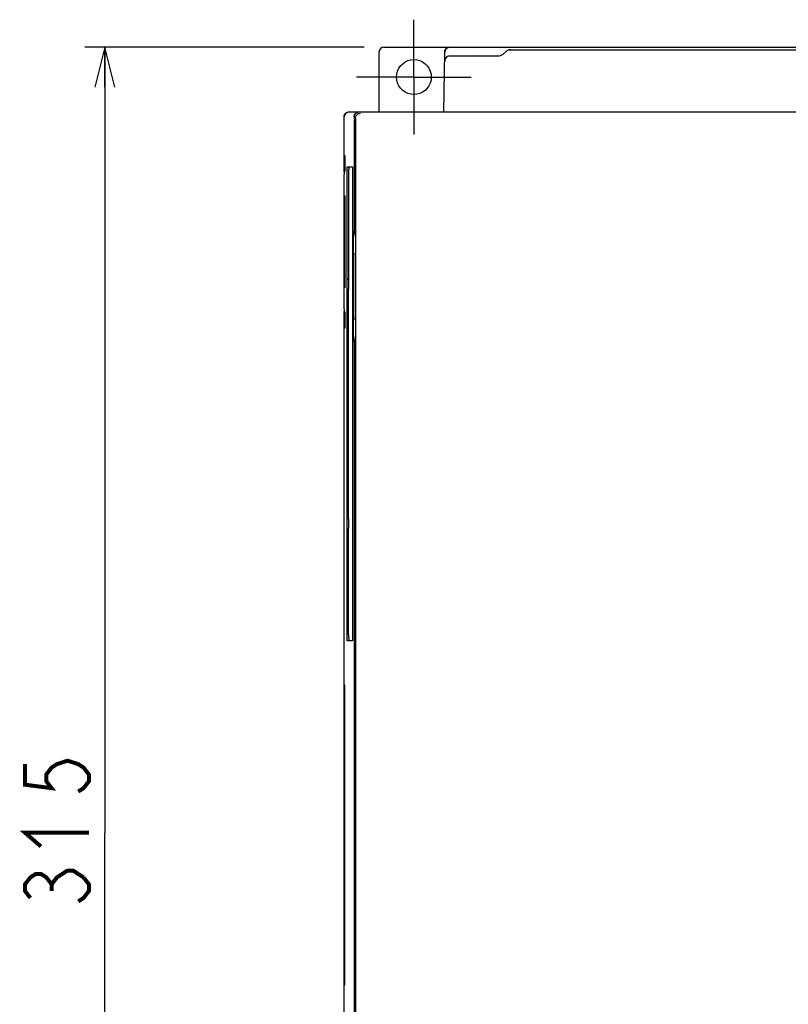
# Model space of a CAD drawing. Extents: x 0 to 1680, y 0 to 1188.
# Tile 12 of 31: x 770 to 924, y 643 to 840. Entities that reach past the tile are written whole.
import ezdxf

# ---------------------------------------------------------------- set-up
doc = ezdxf.new("R2010")
doc.units = 0
doc.header["$LTSCALE"] = 92.4
doc.linetypes.add('CENTER', pattern=[0.6, 0.375, -0.075, 0.075, -0.075])
doc.layers.get('0').update_dxf_attribs({"linetype": 'CONTINUOUS'})
for name, color, linetype in [('ALL_AXIS', 7, 'CONTINUOUS'), ('ALL_DIM', 7, 'CONTINUOUS'), ('ALL_FEATURES', 7, 'CONTINUOUS')]:
    doc.layers.add(name, color=color, linetype=linetype)
doc.dimstyles.get("Standard").update_dxf_attribs({"dimtxt": 2.5, "dimasz": 2.5, "dimexe": 1.25, "dimexo": 0.625, "dimtad": 1, "dimcen": 2.5, "dimazin": 3, "dimtfac": 1, "dimtmove": 0, "dimatfit": 3})

# ---------------------------------------------------------------- blocks, each defined once
blk = doc.blocks.new('_OPEN')
at = {"color": 0, "linetype": 'BYBLOCK'}
for p, q in [((0, 0), (-1, 0.25)), ((-1, -0.25), (0, 0)), ((-1, 0), (0, 0))]:
    blk.add_line(p, q, dxfattribs=at)
blk = doc.blocks.new('*D1')
at = {"layer": 'ALL_DIM', "color": 2, "linetype": 'CONTINUOUS'}
for p, q in [((839, 835), (783, 835)), ((787, 835), (787, 677.5)), ((787, 520), (787, 677.5)), ((839.63, 520), (783, 520))]:
    blk.add_line(p, q, dxfattribs=at)
at = {"layer": 'ALL_DIM', "color": 2, "linetype": 'CONTINUOUS', "xscale": 8, "yscale": 8, "zscale": 8}
for p, rotation in [((787, 835), 90), ((787, 520), 270)]:
    blk.add_blockref('_OPEN', p, dxfattribs=dict(at, rotation=rotation))

msp = doc.modelspace()

# ---------------------------------------------------------------- linework, layer by layer
at = {"layer": 'ALL_AXIS', "color": 7, "linetype": 'CENTER'}
for q in [(849, 840.5), (837.5, 829), (849, 817.5), (860.5, 829)]:
    msp.add_line((849, 829), q, dxfattribs=at)
at = {"layer": 'ALL_AXIS', "color": 7, "linetype": 'CONTINUOUS'}
for p, q in [((835, 813.367), (835.184, 813.183)), ((835, 778.633), (835.184, 778.817))]:
    msp.add_line(p, q, dxfattribs=at)
for points in [[(835.184, 810.184), (835.189, 810.221), (835.194, 810.321), (835.199, 810.479), (835.203, 810.689), (835.206, 810.941), (835.208, 811.225), (835.209, 811.528), (835.209, 811.839), (835.208, 812.142), (835.206, 812.426), (835.203, 812.678), (835.199, 812.888), (835.194, 813.046), (835.189, 813.146), (835.184, 813.183)], [(835.184, 778.817), (835.189, 778.854), (835.194, 778.954), (835.199, 779.112), (835.203, 779.322), (835.206, 779.574), (835.208, 779.858), (835.209, 780.161), (835.209, 780.472), (835.208, 780.775), (835.206, 781.059), (835.203, 781.311), (835.199, 781.521), (835.194, 781.679), (835.189, 781.779), (835.184, 781.816)]]:
    msp.add_lwpolyline(points, dxfattribs=at)
at = {"layer": 'ALL_DIM', "color": 2, "linetype": 'CONTINUOUS', "const_width": 0.8}
for points in [[(771, 691.26), (771, 687.132), (776.333, 686.444), (775.267, 687.82), (775.267, 689.196), (776.333, 690.572), (777.4, 691.26), (779.533, 691.948), (781.667, 691.26), (782.733, 690.572), (783.8, 689.196), (783.8, 687.82), (782.733, 686.444), (781.667, 685.756)], [(774.2, 674.748), (771, 677.5), (783.8, 677.5)], [(772.067, 664.428), (771, 665.804), (771, 667.18), (772.067, 668.556), (773.133, 669.244), (774.2, 669.244), (775.267, 668.556), (776.333, 667.18), (777.4, 668.556), (778.467, 669.244), (779.533, 669.932), (780.6, 669.932), (782.733, 668.556)], [(776.333, 665.804), (776.333, 667.18)], [(782.733, 668.556), (783.8, 667.18), (783.8, 665.804), (782.733, 664.428), (781.667, 663.74)]]:
    msp.add_lwpolyline(points, dxfattribs=at)
at = {"layer": 'ALL_FEATURES', "color": 7, "linetype": 'CONTINUOUS'}
for p, q in [((843, 835), (997, 835)), ((860.8, 835), (860.948, 834.926)), ((861, 834.926), (861, 835)), ((861, 835), (861.082, 834.918)), ((842, 834), (842, 822)), ((855, 822), (855.21, 834.017)), ((865.853, 833.188), (856.178, 833.188)), ((867.481, 834.098), (866.819, 833.54)), ((867.9, 834.45), (932.553, 834.45)), ((836, 822), (1004, 822)), ((835, 809.991), (835, 821)), ((836.99, 821), (836.99, 798)), ((837, 821), (837, 797.5)), ((837.279, 820.738), (837.279, 820.721)), ((837.279, 820.721), (837.279, 597)), ((834.991, 809.991), (834.974, 808.974)), ((834.991, 809.991), (835.184, 810.184)), ((835, 811), (835.206, 810.993)), ((835.637, 811), (836.667, 811)), ((836.693, 809.793), (836.693, 717.5)), ((834.974, 808.974), (834.974, 783.026)), ((835.062, 805.236), (835.112, 805.236)), ((835.125, 804.785), (835.126, 804.438)), ((836.77, 795.648), (836.806, 797.714)), ((836.99, 798), (836.82, 798)), ((836.864, 797.364), (837, 797.5)), ((836.99, 798), (837, 798)), ((836.846, 796.515), (836.843, 796.153)), ((836.843, 796.153), (836.843, 777.847)), ((836.858, 797.214), (836.846, 796.515)), ((836.769, 778.486), (836.768, 795.38)), ((836.959, 793.675), (836.901, 793.675)), ((836.892, 793.178), (836.893, 780.693)), ((836.968, 780.824), (836.968, 793.306)), ((835.62, 788.5), (835.92, 788.5)), ((835.05, 787.214), (835.048, 787.56)), ((835.062, 786.764), (835.112, 786.764)), ((835.611, 740.5), (835.611, 786.5)), ((835.92, 786.5), (835.62, 786.5)), ((835.911, 740.5), (835.911, 786.5)), ((834.974, 783.026), (834.991, 782.009)), ((834.991, 782.009), (835.184, 781.816)), ((835, 571.991), (835, 782.009)), ((835.206, 781.007), (835, 781)), ((836.901, 780.325), (836.959, 780.325)), ((836.843, 777.847), (836.846, 777.485)), ((836.99, 776), (836.82, 776)), ((836.846, 777.485), (836.858, 776.786)), ((836.864, 776.636), (837, 776.5)), ((836.99, 776), (836.99, 633)), ((837, 776), (836.99, 776)), ((837, 776.5), (837, 632.5)), ((835.62, 740.5), (835.92, 740.5)), ((835.611, 717.207), (835.611, 738.5)), ((835.92, 738.5), (835.62, 738.5)), ((835.911, 717.207), (835.911, 738.5)), ((836.667, 716), (835.637, 716)), ((835, 707.2), (835.074, 707.052)), ((835, 707), (835.074, 707)), ((835.087, 706.664), (835.089, 706.478)), ((835.089, 706.478), (835.091, 706.053)), ((835, 647), (835.074, 647)), ((835, 646.8), (835.074, 646.948))]:
    msp.add_line(p, q, dxfattribs=at)
for points in [[(855.21, 834.017), (855.238, 834.237), (855.314, 834.445), (855.434, 834.631), (855.592, 834.786), (855.78, 834.903), (855.99, 834.975), (856.21, 835)], [(856.178, 833.188), (855.958, 833.164), (855.749, 833.091), (855.56, 832.975), (855.403, 832.819), (855.283, 832.633), (855.207, 832.425), (855.178, 832.205)], [(979.053, 834.909), (861.73, 834.91), (861.522, 834.911), (861.336, 834.913), (861.178, 834.916), (861.057, 834.919), (860.979, 834.922), (860.948, 834.926)], [(866.819, 833.54), (866.604, 833.39), (866.367, 833.279), (866.114, 833.211), (865.853, 833.188)], [(868.447, 834.45), (868.186, 834.427), (867.933, 834.359), (867.696, 834.248), (867.481, 834.098)], [(845.501, 829), (845.554, 829.608), (845.712, 830.197), (845.97, 830.75), (846.319, 831.25), (846.751, 831.681), (847.25, 832.031), (847.803, 832.289), (848.392, 832.446), (849, 832.5), (849.608, 832.446), (850.197, 832.289), (850.75, 832.031), (851.249, 831.681), (851.681, 831.25), (852.03, 830.75), (852.288, 830.197), (852.446, 829.608), (852.499, 829)], [(852.499, 829), (852.446, 828.392), (852.288, 827.803), (852.03, 827.251), (851.68, 826.751), (851.249, 826.32), (850.749, 825.97), (850.197, 825.712), (849.608, 825.555), (849, 825.501), (848.392, 825.555), (847.803, 825.712), (847.251, 825.97), (846.751, 826.32), (846.32, 826.751), (845.97, 827.251), (845.712, 827.803), (845.554, 828.392), (845.501, 829)], [(835, 821), (835.025, 821.223), (835.099, 821.434), (835.218, 821.623), (835.377, 821.782), (835.566, 821.901), (835.778, 821.975), (836, 822)], [(837.99, 822), (837.767, 821.975), (837.556, 821.901), (837.366, 821.782), (837.208, 821.623), (837.089, 821.434), (837.015, 821.223), (836.99, 821)], [(837, 821), (837.025, 821.223), (837.099, 821.434), (837.218, 821.624), (837.376, 821.782), (837.566, 821.901), (837.777, 821.975), (838, 822)], [(837.279, 820.738), (837.306, 820.954), (837.371, 821.145), (837.464, 821.307), (837.576, 821.441), (837.701, 821.549), (837.837, 821.632), (837.978, 821.69), (838.121, 821.725), (838.262, 821.738)], [(835.611, 788.5), (835.611, 809.793), (835.613, 810.074), (835.615, 810.333), (835.619, 810.561), (835.623, 810.747), (835.627, 810.886), (835.632, 810.971), (835.637, 811)], [(835.937, 811), (835.932, 810.971), (835.927, 810.886), (835.923, 810.747), (835.919, 810.561), (835.915, 810.333), (835.913, 810.074), (835.911, 809.793), (835.911, 788.5)], [(836.667, 811), (836.672, 810.971), (836.677, 810.886), (836.682, 810.747), (836.685, 810.561), (836.689, 810.333), (836.691, 810.074), (836.693, 809.793)], [(835.048, 787.56), (835.049, 804.618), (835.05, 804.786), (835.051, 804.937), (835.053, 805.063), (835.056, 805.157), (835.059, 805.216), (835.062, 805.236)], [(835.112, 805.236), (835.115, 805.216), (835.118, 805.157), (835.121, 805.062), (835.123, 804.936), (835.125, 804.785)], [(835.126, 804.438), (835.126, 787.384), (835.125, 787.215), (835.123, 787.064), (835.121, 786.938), (835.118, 786.843), (835.115, 786.784), (835.112, 786.764)], [(836.806, 797.714), (836.808, 797.825), (836.812, 797.915), (836.816, 797.977), (836.82, 798)], [(836.768, 795.38), (836.769, 795.514), (836.77, 795.648)], [(836.864, 797.364), (836.862, 797.345), (836.86, 797.294), (836.858, 797.214)], [(836.892, 793.178), (836.893, 793.307), (836.893, 793.427), (836.895, 793.529), (836.897, 793.608), (836.899, 793.658), (836.901, 793.675)], [(836.959, 793.675), (836.962, 793.658), (836.964, 793.608), (836.966, 793.529), (836.967, 793.426), (836.968, 793.306)], [(835.62, 786.5), (835.624, 786.529), (835.628, 786.615), (835.631, 786.751), (835.634, 786.932), (835.636, 787.145), (835.637, 787.38), (835.637, 787.62), (835.636, 787.855), (835.634, 788.068), (835.631, 788.249), (835.628, 788.385), (835.624, 788.471), (835.62, 788.5)], [(835.92, 786.5), (835.924, 786.529), (835.928, 786.615), (835.931, 786.751), (835.934, 786.932), (835.936, 787.145), (835.937, 787.38), (835.937, 787.62), (835.936, 787.855), (835.934, 788.068), (835.931, 788.249), (835.928, 788.385), (835.924, 788.471), (835.92, 788.5)], [(835.062, 786.764), (835.059, 786.784), (835.056, 786.843), (835.053, 786.937), (835.051, 787.063), (835.05, 787.214)], [(836.901, 780.325), (836.899, 780.342), (836.897, 780.392), (836.895, 780.471), (836.893, 780.573), (836.893, 780.693)], [(836.968, 780.824), (836.968, 780.694), (836.967, 780.574), (836.966, 780.471), (836.964, 780.392), (836.962, 780.342), (836.959, 780.325)], [(836.806, 776.286), (836.77, 778.352), (836.769, 778.486)], [(836.82, 776), (836.816, 776.023), (836.812, 776.085), (836.808, 776.175), (836.806, 776.286)], [(836.858, 776.786), (836.86, 776.706), (836.862, 776.655), (836.864, 776.636)], [(835.62, 738.5), (835.624, 738.529), (835.628, 738.615), (835.631, 738.751), (835.634, 738.932), (835.636, 739.145), (835.637, 739.38), (835.637, 739.62), (835.636, 739.855), (835.634, 740.068), (835.631, 740.249), (835.628, 740.385), (835.624, 740.471), (835.62, 740.5)], [(835.92, 738.5), (835.924, 738.529), (835.928, 738.615), (835.931, 738.751), (835.934, 738.932), (835.936, 739.145), (835.937, 739.38), (835.937, 739.62), (835.936, 739.855), (835.934, 740.068), (835.931, 740.249), (835.928, 740.385), (835.924, 740.471), (835.92, 740.5)], [(835.637, 716), (835.632, 716.029), (835.627, 716.114), (835.623, 716.253), (835.619, 716.439), (835.615, 716.667), (835.613, 716.926), (835.611, 717.207)], [(835.911, 717.207), (835.913, 716.926), (835.915, 716.667), (835.919, 716.439), (835.923, 716.253), (835.927, 716.114), (835.932, 716.029), (835.937, 716)], [(836.693, 717.5), (836.693, 717.207), (836.691, 716.926), (836.689, 716.667), (836.685, 716.439), (836.682, 716.253), (836.677, 716.114), (836.672, 716.029), (836.667, 716)], [(835.074, 707.052), (835.078, 707.021), (835.081, 706.943), (835.084, 706.822), (835.087, 706.664)], [(835.091, 706.053), (835.09, 647.73), (835.089, 647.522), (835.087, 647.336)], [(835.087, 647.336), (835.084, 647.178), (835.081, 647.057), (835.078, 646.979), (835.074, 646.948)]]:
    msp.add_lwpolyline(points, dxfattribs=at)
for centre, end in [((843, 834), 180), ((856.21, 834), 179), ((836, 821), 180)]:
    msp.add_arc(centre, 1, 90, end, dxfattribs=at)

# ---------------------------------------------------------------- dimensions: what is measured, and where the dimension line sits
at = {"layer": 'ALL_DIM', "color": 2, "linetype": 'CONTINUOUS'}
dim = msp.add_linear_dim(base=(787, 835), p1=(840.626, 520), p2=(840, 835), angle=90, dimstyle='Standard', dxfattribs=at)
dim.commit()
dim.dimension.update_dxf_attribs({"geometry": '*D1', "text_midpoint": (787, 660.988), "dimtype": 128})

doc.saveas('drawing.dxf')
